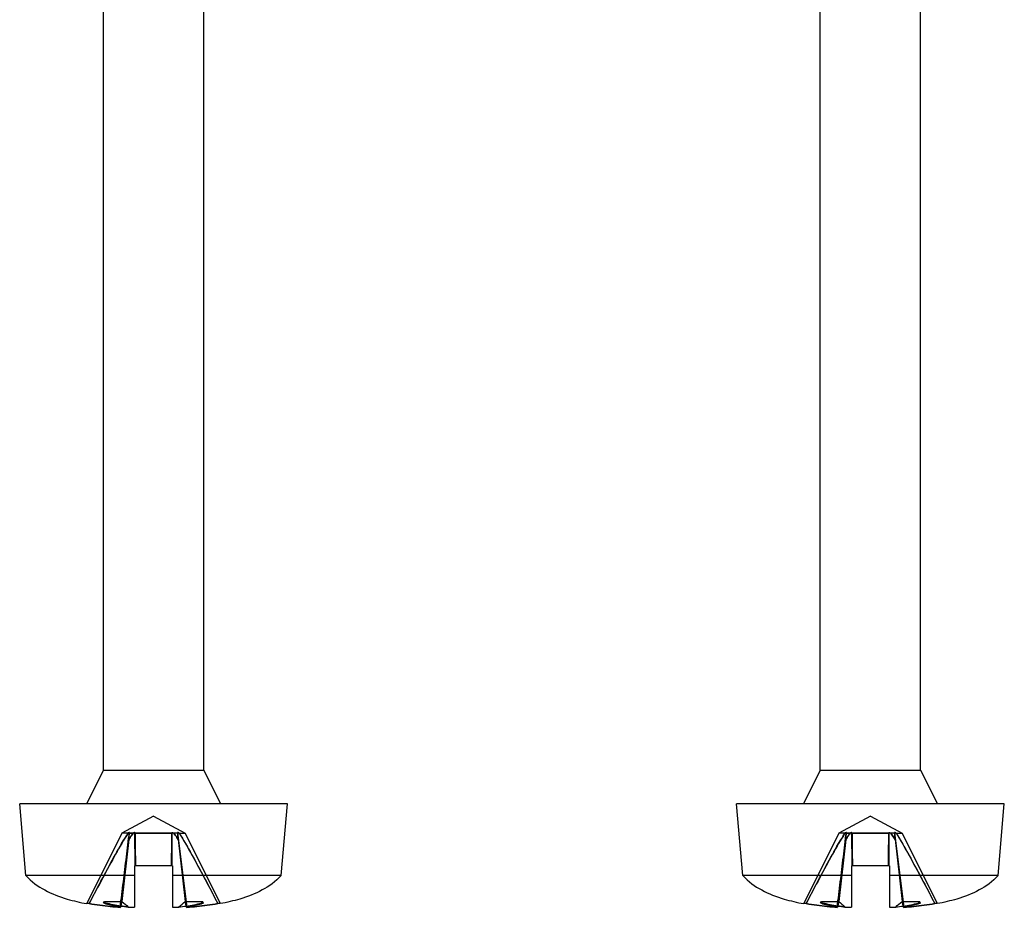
# Model space of a CAD drawing. Header units: millimetres. Extents: x 34 to 284, y 134 to 316.
# Tile 3 of 6: x 88 to 109, y 220 to 238. Entities that reach past the tile are written whole.
import ezdxf

# ---------------------------------------------------------------- set-up
doc = ezdxf.new("R2010")
doc.units = ezdxf.units.MM
doc.header["$LTSCALE"] = 29.133641
doc.layers.get('0').update_dxf_attribs({"linetype": 'CONTINUOUS'})

msp = doc.modelspace()

# ---------------------------------------------------------------- linework, layer by layer
at = {"color": 7}
for p, q in [((89.727, 222.562), (89.727, 246.862)), ((91.827, 222.562), (91.827, 246.862)), ((104.727, 222.562), (104.727, 246.862)), ((106.827, 222.562), (106.827, 246.862)), ((89.727, 222.562), (89.377, 221.862)), ((89.727, 222.562), (91.827, 222.562)), ((91.827, 222.562), (92.177, 221.862)), ((104.727, 222.562), (104.377, 221.862)), ((104.727, 222.562), (106.827, 222.562)), ((106.827, 222.562), (107.177, 221.862)), ((88.108, 220.362), (87.977, 221.862)), ((93.577, 221.862), (87.977, 221.862)), ((93.446, 220.362), (93.577, 221.862)), ((103.108, 220.362), (102.977, 221.862)), ((108.577, 221.862), (102.977, 221.862)), ((108.446, 220.362), (108.577, 221.862)), ((90.777, 221.598), (90.117, 221.247)), ((90.777, 221.598), (91.437, 221.247)), ((105.777, 221.598), (105.117, 221.247)), ((105.777, 221.598), (106.437, 221.247)), ((90.117, 221.247), (89.38, 219.769)), ((90.243, 221.247), (90.117, 221.247)), ((90.391, 220.562), (90.389, 221.259)), ((90.39, 221.247), (90.389, 221.259)), ((90.391, 221.256), (90.392, 221.247)), ((90.391, 221.256), (90.393, 220.562)), ((91.159, 220.562), (91.161, 221.26)), ((91.16, 221.247), (91.161, 221.26)), ((91.163, 221.26), (91.161, 220.562)), ((91.162, 221.247), (91.163, 221.26)), ((91.281, 221.261), (91.474, 219.692)), ((91.312, 221.247), (91.437, 221.247)), ((91.437, 221.247), (92.174, 219.769)), ((105.117, 221.247), (104.38, 219.769)), ((105.243, 221.247), (105.117, 221.247)), ((105.391, 220.562), (105.389, 221.259)), ((105.39, 221.247), (105.389, 221.259)), ((105.391, 221.256), (105.392, 221.247)), ((105.391, 221.256), (105.393, 220.562)), ((106.159, 220.562), (106.161, 221.26)), ((106.16, 221.247), (106.161, 221.26)), ((106.163, 221.26), (106.161, 220.562)), ((106.162, 221.247), (106.163, 221.26)), ((106.281, 221.261), (106.474, 219.692)), ((106.312, 221.247), (106.437, 221.247)), ((106.437, 221.247), (107.174, 219.769)), ((90.112, 219.812), (90.262, 221.109)), ((90.262, 221.109), (90.112, 219.812)), ((91.292, 221.109), (91.442, 219.812)), ((91.292, 221.109), (91.442, 219.812)), ((105.112, 219.812), (105.262, 221.109)), ((105.262, 221.109), (105.112, 219.812)), ((106.292, 221.109), (106.442, 219.812)), ((106.292, 221.109), (106.442, 219.812)), ((90.377, 220.562), (90.377, 219.693)), ((91.177, 220.562), (90.377, 220.562)), ((91.177, 220.562), (91.177, 219.693)), ((105.377, 220.562), (105.377, 219.693)), ((106.177, 220.562), (105.377, 220.562)), ((106.177, 220.562), (106.177, 219.693)), ((90.377, 220.362), (88.108, 220.362)), ((93.446, 220.362), (91.177, 220.362)), ((105.377, 220.362), (103.108, 220.362)), ((108.446, 220.362), (106.177, 220.362)), ((89.729, 219.78), (89.752, 219.812)), ((89.752, 219.812), (90.112, 219.812)), ((89.775, 219.78), (89.752, 219.812)), ((91.442, 219.812), (91.802, 219.812)), ((91.779, 219.78), (91.802, 219.812)), ((91.825, 219.78), (91.802, 219.812)), ((104.729, 219.78), (104.752, 219.812)), ((104.752, 219.812), (105.112, 219.812)), ((104.775, 219.78), (104.752, 219.812)), ((106.442, 219.812), (106.802, 219.812)), ((106.779, 219.78), (106.802, 219.812)), ((106.825, 219.78), (106.802, 219.812)), ((89.431, 219.769), (89.38, 219.769)), ((92.174, 219.769), (92.123, 219.769)), ((104.431, 219.769), (104.38, 219.769)), ((107.174, 219.769), (107.123, 219.769))]:
    msp.add_line(p, q, dxfattribs=at)
for centre, radius, start, end in [((113.693, 214.953), 24.076, 168.3568, 168.633), ((112.985, 215.098), 23.354, 168.3538, 168.6386), ((145.195, 286.361), 86.388, 230.38509, 230.50354), ((143.482, 284.286), 83.697, 230.38261, 230.50488), ((36.351, 286.371), 86.4, 309.49643, 309.61489), ((38.196, 284.136), 83.502, 309.49494, 309.61749), ((67.862, 214.954), 24.075, 11.367, 11.6432), ((68.546, 215.093), 23.377, 11.3616, 11.6461), ((128.693, 214.953), 24.076, 168.3568, 168.633), ((127.985, 215.098), 23.354, 168.3538, 168.6386), ((160.195, 286.361), 86.388, 230.38509, 230.50354), ((158.482, 284.286), 83.697, 230.38261, 230.50488), ((51.351, 286.371), 86.4, 309.49643, 309.61489), ((53.196, 284.136), 83.502, 309.49494, 309.61749), ((82.862, 214.954), 24.075, 11.367, 11.6432), ((83.546, 215.093), 23.377, 11.3616, 11.6461), ((90.706, 228.724), 9.037, 267.1065, 267.9124), ((90.699, 228.568), 8.881, 267.0999, 267.9195), ((90.848, 228.725), 9.038, 272.0876, 272.8925), ((90.856, 228.54), 8.853, 272.0795, 272.9017), ((105.706, 228.724), 9.037, 267.1065, 267.9124), ((105.699, 228.568), 8.881, 267.0999, 267.9195), ((105.848, 228.725), 9.038, 272.0876, 272.8925), ((105.856, 228.54), 8.853, 272.0795, 272.9017)]:
    msp.add_arc(centre, radius, start, end, dxfattribs=at)
for points, knots in [([(89.43, 219.769), (89.524, 219.949), (89.705, 220.294), (89.971, 220.789), (90.151, 221.101), (90.242, 221.247)], [0, 0, 0, 0, 0.360218, 0.69308, 1, 1, 1, 1]), ([(90.243, 221.247), (90.153, 221.102), (89.973, 220.792), (89.706, 220.297), (89.525, 219.95), (89.431, 219.769)], [0, 0, 0, 0, 0.304086, 0.637262, 1, 1, 1, 1]), ([(90.08, 219.692), (90.102, 219.87), (90.145, 220.222), (90.209, 220.745), (90.251, 221.089), (90.272, 221.26)], [0, 0, 0, 0, 0.340488, 0.674113, 1, 1, 1, 1]), ([(90.272, 221.259), (90.25, 221.082), (90.206, 220.733), (90.143, 220.21), (90.101, 219.864), (90.08, 219.693)], [0, 0, 0, 0, 0.337484, 0.670619, 1, 1, 1, 1]), ([(90.242, 221.247), (90.245, 221.249), (90.252, 221.251), (90.262, 221.256), (90.268, 221.258), (90.272, 221.26)], [0, 0, 0, 0, 0.340739, 0.660781, 1, 1, 1, 1]), ([(90.272, 221.259), (90.269, 221.257), (90.262, 221.255), (90.253, 221.251), (90.246, 221.249), (90.243, 221.247)], [0, 0, 0, 0, 0.331352, 0.661306, 1, 1, 1, 1]), ([(90.262, 221.109), (90.271, 221.125), (90.291, 221.156), (90.321, 221.202), (90.341, 221.232), (90.352, 221.247)], [0, 0, 0, 0, 0.334443, 0.666015, 1, 1, 1, 1]), ([(90.262, 221.109), (90.263, 221.125), (90.266, 221.156), (90.27, 221.202), (90.271, 221.232), (90.273, 221.247)], [0, 0, 0, 0, 0.338114, 0.670628, 1, 1, 1, 1]), ([(90.352, 221.247), (90.342, 221.232), (90.32, 221.202), (90.291, 221.156), (90.271, 221.125), (90.262, 221.109)], [0, 0, 0, 0, 0.334144, 0.665554, 1, 1, 1, 1]), ([(90.262, 221.109), (90.263, 221.124), (90.265, 221.155), (90.27, 221.202), (90.271, 221.232), (90.272, 221.247)], [0, 0, 0, 0, 0.338176, 0.670668, 1, 1, 1, 1]), ([(90.271, 221.259), (90.272, 221.258), (90.273, 221.255), (90.273, 221.251), (90.273, 221.249), (90.273, 221.247)], [0, 0, 0, 0, 0.314689, 0.630966, 1, 1, 1, 1]), ([(90.272, 221.26), (90.272, 221.258), (90.273, 221.256), (90.273, 221.252), (90.273, 221.249), (90.273, 221.247)], [0, 0, 0, 0, 0.306361, 0.639633, 1, 1, 1, 1]), ([(90.352, 221.247), (90.343, 221.247), (90.324, 221.247), (90.298, 221.247), (90.281, 221.247), (90.273, 221.247)], [0, 0, 0, 0, 0.346531, 0.701897, 1, 1, 1, 1]), ([(90.273, 221.247), (90.281, 221.247), (90.298, 221.247), (90.324, 221.247), (90.343, 221.247), (90.352, 221.247)], [0, 0, 0, 0, 0.296315, 0.653402, 1, 1, 1, 1]), ([(90.389, 221.259), (90.385, 221.258), (90.377, 221.256), (90.364, 221.251), (90.356, 221.249), (90.352, 221.247)], [0, 0, 0, 0, 0.333094, 0.663431, 1, 1, 1, 1]), ([(90.352, 221.247), (90.356, 221.249), (90.364, 221.251), (90.376, 221.256), (90.384, 221.257), (90.388, 221.258)], [0, 0, 0, 0, 0.354234, 0.669812, 1, 1, 1, 1]), ([(90.398, 220.562), (90.397, 220.643), (90.395, 220.8), (90.392, 221.028), (90.391, 221.176), (90.39, 221.247)], [0, 0, 0, 0, 0.353781, 0.687636, 1, 1, 1, 1]), ([(90.777, 221.247), (90.732, 221.247), (90.642, 221.247), (90.513, 221.247), (90.429, 221.247), (90.39, 221.247)], [0, 0, 0, 0, 0.351769, 0.691055, 1, 1, 1, 1]), ([(90.392, 221.247), (90.393, 221.176), (90.394, 221.029), (90.396, 220.801), (90.398, 220.643), (90.399, 220.562)], [0, 0, 0, 0, 0.311331, 0.645251, 1, 1, 1, 1]), ([(90.392, 221.247), (90.431, 221.247), (90.515, 221.247), (90.643, 221.247), (90.732, 221.247), (90.777, 221.247)], [0, 0, 0, 0, 0.308236, 0.650004, 1, 1, 1, 1]), ([(91.162, 221.247), (91.123, 221.247), (91.039, 221.247), (90.911, 221.247), (90.822, 221.247), (90.777, 221.247)], [0, 0, 0, 0, 0.308263, 0.649915, 1, 1, 1, 1]), ([(90.777, 221.247), (90.822, 221.247), (90.91, 221.247), (91.038, 221.247), (91.121, 221.247), (91.16, 221.247)], [0, 0, 0, 0, 0.351004, 0.69028, 1, 1, 1, 1]), ([(91.154, 220.562), (91.155, 220.643), (91.156, 220.8), (91.158, 221.028), (91.159, 221.176), (91.16, 221.247)], [0, 0, 0, 0, 0.353264, 0.687069, 1, 1, 1, 1]), ([(91.162, 221.247), (91.161, 221.176), (91.16, 221.029), (91.158, 220.801), (91.156, 220.643), (91.155, 220.562)], [0, 0, 0, 0, 0.311337, 0.64526, 1, 1, 1, 1]), ([(91.161, 221.26), (91.165, 221.259), (91.174, 221.257), (91.188, 221.252), (91.197, 221.249), (91.202, 221.247)], [0, 0, 0, 0, 0.332304, 0.645841, 1, 1, 1, 1]), ([(91.162, 221.26), (91.167, 221.259), (91.176, 221.256), (91.189, 221.252), (91.197, 221.249), (91.202, 221.247)], [0, 0, 0, 0, 0.338668, 0.657585, 1, 1, 1, 1]), ([(91.292, 221.109), (91.282, 221.125), (91.263, 221.156), (91.233, 221.202), (91.212, 221.232), (91.202, 221.247)], [0, 0, 0, 0, 0.334665, 0.666066, 1, 1, 1, 1]), ([(91.202, 221.247), (91.212, 221.232), (91.233, 221.202), (91.263, 221.156), (91.282, 221.125), (91.292, 221.109)], [0, 0, 0, 0, 0.333966, 0.66553, 1, 1, 1, 1]), ([(91.281, 221.247), (91.273, 221.247), (91.256, 221.247), (91.23, 221.247), (91.211, 221.247), (91.202, 221.247)], [0, 0, 0, 0, 0.29645, 0.653625, 1, 1, 1, 1]), ([(91.281, 221.247), (91.273, 221.247), (91.256, 221.247), (91.23, 221.247), (91.211, 221.247), (91.202, 221.247)], [0, 0, 0, 0, 0.302138, 0.658191, 1, 1, 1, 1]), ([(91.281, 221.247), (91.281, 221.249), (91.281, 221.252), (91.281, 221.256), (91.281, 221.259), (91.281, 221.261)], [0, 0, 0, 0, 0.350159, 0.665793, 1, 1, 1, 1]), ([(91.281, 221.261), (91.285, 221.26), (91.292, 221.256), (91.303, 221.252), (91.31, 221.249), (91.313, 221.247)], [0, 0, 0, 0, 0.345123, 0.660267, 1, 1, 1, 1]), ([(91.282, 221.26), (91.282, 221.258), (91.281, 221.256), (91.281, 221.252), (91.281, 221.249), (91.281, 221.247)], [0, 0, 0, 0, 0.313633, 0.647577, 1, 1, 1, 1]), ([(91.281, 221.247), (91.283, 221.232), (91.284, 221.202), (91.288, 221.156), (91.291, 221.125), (91.292, 221.109)], [0, 0, 0, 0, 0.329115, 0.661617, 1, 1, 1, 1]), ([(91.292, 221.109), (91.291, 221.125), (91.288, 221.156), (91.284, 221.202), (91.283, 221.232), (91.281, 221.247)], [0, 0, 0, 0, 0.338114, 0.670628, 1, 1, 1, 1]), ([(91.474, 219.692), (91.452, 219.87), (91.409, 220.222), (91.345, 220.745), (91.303, 221.089), (91.282, 221.26)], [0, 0, 0, 0, 0.340488, 0.674113, 1, 1, 1, 1]), ([(91.312, 221.247), (91.309, 221.249), (91.302, 221.251), (91.292, 221.256), (91.285, 221.258), (91.282, 221.26)], [0, 0, 0, 0, 0.340741, 0.660778, 1, 1, 1, 1]), ([(91.312, 221.247), (91.407, 221.094), (91.59, 220.775), (91.857, 220.28), (92.034, 219.942), (92.123, 219.769)], [0, 0, 0, 0, 0.321096, 0.653892, 1, 1, 1, 1]), ([(91.313, 221.247), (91.404, 221.102), (91.582, 220.791), (91.848, 220.296), (92.03, 219.95), (92.123, 219.769)], [0, 0, 0, 0, 0.304569, 0.63775, 1, 1, 1, 1]), ([(104.43, 219.769), (104.524, 219.949), (104.705, 220.294), (104.971, 220.789), (105.151, 221.101), (105.242, 221.247)], [0, 0, 0, 0, 0.360218, 0.69308, 1, 1, 1, 1]), ([(105.243, 221.247), (105.153, 221.102), (104.973, 220.792), (104.706, 220.297), (104.525, 219.95), (104.431, 219.769)], [0, 0, 0, 0, 0.304086, 0.637262, 1, 1, 1, 1]), ([(105.08, 219.692), (105.102, 219.87), (105.145, 220.222), (105.209, 220.745), (105.251, 221.089), (105.272, 221.26)], [0, 0, 0, 0, 0.340488, 0.674113, 1, 1, 1, 1]), ([(105.272, 221.259), (105.25, 221.082), (105.206, 220.733), (105.143, 220.21), (105.101, 219.864), (105.08, 219.693)], [0, 0, 0, 0, 0.337484, 0.670619, 1, 1, 1, 1]), ([(105.242, 221.247), (105.245, 221.249), (105.252, 221.251), (105.262, 221.256), (105.268, 221.258), (105.272, 221.26)], [0, 0, 0, 0, 0.340739, 0.660781, 1, 1, 1, 1]), ([(105.272, 221.259), (105.269, 221.257), (105.262, 221.255), (105.253, 221.251), (105.246, 221.249), (105.243, 221.247)], [0, 0, 0, 0, 0.331352, 0.661306, 1, 1, 1, 1]), ([(105.262, 221.109), (105.271, 221.125), (105.291, 221.156), (105.321, 221.202), (105.341, 221.232), (105.352, 221.247)], [0, 0, 0, 0, 0.334443, 0.666015, 1, 1, 1, 1]), ([(105.262, 221.109), (105.263, 221.125), (105.266, 221.156), (105.27, 221.202), (105.271, 221.232), (105.273, 221.247)], [0, 0, 0, 0, 0.338114, 0.670628, 1, 1, 1, 1]), ([(105.352, 221.247), (105.342, 221.232), (105.32, 221.202), (105.291, 221.156), (105.271, 221.125), (105.262, 221.109)], [0, 0, 0, 0, 0.334144, 0.665554, 1, 1, 1, 1]), ([(105.262, 221.109), (105.263, 221.124), (105.265, 221.155), (105.27, 221.202), (105.271, 221.232), (105.272, 221.247)], [0, 0, 0, 0, 0.338176, 0.670668, 1, 1, 1, 1]), ([(105.271, 221.259), (105.272, 221.258), (105.273, 221.255), (105.273, 221.251), (105.273, 221.249), (105.273, 221.247)], [0, 0, 0, 0, 0.314689, 0.630966, 1, 1, 1, 1]), ([(105.272, 221.26), (105.272, 221.258), (105.273, 221.256), (105.273, 221.252), (105.273, 221.249), (105.273, 221.247)], [0, 0, 0, 0, 0.306361, 0.639633, 1, 1, 1, 1]), ([(105.352, 221.247), (105.343, 221.247), (105.324, 221.247), (105.298, 221.247), (105.281, 221.247), (105.273, 221.247)], [0, 0, 0, 0, 0.346531, 0.701897, 1, 1, 1, 1]), ([(105.273, 221.247), (105.281, 221.247), (105.298, 221.247), (105.324, 221.247), (105.343, 221.247), (105.352, 221.247)], [0, 0, 0, 0, 0.296315, 0.653402, 1, 1, 1, 1]), ([(105.389, 221.259), (105.385, 221.258), (105.377, 221.256), (105.364, 221.251), (105.356, 221.249), (105.352, 221.247)], [0, 0, 0, 0, 0.333094, 0.663431, 1, 1, 1, 1]), ([(105.352, 221.247), (105.356, 221.249), (105.364, 221.251), (105.376, 221.256), (105.384, 221.257), (105.388, 221.258)], [0, 0, 0, 0, 0.354234, 0.669812, 1, 1, 1, 1]), ([(105.398, 220.562), (105.397, 220.643), (105.395, 220.8), (105.392, 221.028), (105.391, 221.176), (105.39, 221.247)], [0, 0, 0, 0, 0.353781, 0.687636, 1, 1, 1, 1]), ([(105.777, 221.247), (105.732, 221.247), (105.642, 221.247), (105.513, 221.247), (105.429, 221.247), (105.39, 221.247)], [0, 0, 0, 0, 0.351769, 0.691055, 1, 1, 1, 1]), ([(105.392, 221.247), (105.393, 221.176), (105.394, 221.029), (105.396, 220.801), (105.398, 220.643), (105.399, 220.562)], [0, 0, 0, 0, 0.311331, 0.645251, 1, 1, 1, 1]), ([(105.392, 221.247), (105.431, 221.247), (105.515, 221.247), (105.643, 221.247), (105.732, 221.247), (105.777, 221.247)], [0, 0, 0, 0, 0.308236, 0.650004, 1, 1, 1, 1]), ([(106.162, 221.247), (106.123, 221.247), (106.039, 221.247), (105.911, 221.247), (105.822, 221.247), (105.777, 221.247)], [0, 0, 0, 0, 0.308263, 0.649915, 1, 1, 1, 1]), ([(105.777, 221.247), (105.822, 221.247), (105.91, 221.247), (106.038, 221.247), (106.121, 221.247), (106.16, 221.247)], [0, 0, 0, 0, 0.351004, 0.69028, 1, 1, 1, 1]), ([(106.154, 220.562), (106.155, 220.643), (106.156, 220.8), (106.158, 221.028), (106.159, 221.176), (106.16, 221.247)], [0, 0, 0, 0, 0.353264, 0.687069, 1, 1, 1, 1]), ([(106.162, 221.247), (106.161, 221.176), (106.16, 221.029), (106.158, 220.801), (106.156, 220.643), (106.155, 220.562)], [0, 0, 0, 0, 0.311337, 0.64526, 1, 1, 1, 1]), ([(106.161, 221.26), (106.165, 221.259), (106.174, 221.257), (106.188, 221.252), (106.197, 221.249), (106.202, 221.247)], [0, 0, 0, 0, 0.332304, 0.645841, 1, 1, 1, 1]), ([(106.162, 221.26), (106.167, 221.259), (106.176, 221.256), (106.189, 221.252), (106.197, 221.249), (106.202, 221.247)], [0, 0, 0, 0, 0.338668, 0.657585, 1, 1, 1, 1]), ([(106.292, 221.109), (106.282, 221.125), (106.263, 221.156), (106.233, 221.202), (106.212, 221.232), (106.202, 221.247)], [0, 0, 0, 0, 0.334665, 0.666066, 1, 1, 1, 1]), ([(106.202, 221.247), (106.212, 221.232), (106.233, 221.202), (106.263, 221.156), (106.282, 221.125), (106.292, 221.109)], [0, 0, 0, 0, 0.333966, 0.66553, 1, 1, 1, 1]), ([(106.281, 221.247), (106.273, 221.247), (106.256, 221.247), (106.23, 221.247), (106.211, 221.247), (106.202, 221.247)], [0, 0, 0, 0, 0.29645, 0.653625, 1, 1, 1, 1]), ([(106.281, 221.247), (106.273, 221.247), (106.256, 221.247), (106.23, 221.247), (106.211, 221.247), (106.202, 221.247)], [0, 0, 0, 0, 0.302138, 0.658191, 1, 1, 1, 1]), ([(106.281, 221.247), (106.281, 221.249), (106.281, 221.252), (106.281, 221.256), (106.281, 221.259), (106.281, 221.261)], [0, 0, 0, 0, 0.350159, 0.665793, 1, 1, 1, 1]), ([(106.281, 221.261), (106.285, 221.26), (106.292, 221.256), (106.303, 221.252), (106.31, 221.249), (106.313, 221.247)], [0, 0, 0, 0, 0.345123, 0.660267, 1, 1, 1, 1]), ([(106.282, 221.26), (106.282, 221.258), (106.281, 221.256), (106.281, 221.252), (106.281, 221.249), (106.281, 221.247)], [0, 0, 0, 0, 0.313633, 0.647577, 1, 1, 1, 1]), ([(106.281, 221.247), (106.283, 221.232), (106.284, 221.202), (106.288, 221.156), (106.291, 221.125), (106.292, 221.109)], [0, 0, 0, 0, 0.329115, 0.661617, 1, 1, 1, 1]), ([(106.292, 221.109), (106.291, 221.125), (106.288, 221.156), (106.284, 221.202), (106.283, 221.232), (106.281, 221.247)], [0, 0, 0, 0, 0.338114, 0.670628, 1, 1, 1, 1]), ([(106.474, 219.692), (106.452, 219.87), (106.409, 220.222), (106.345, 220.745), (106.303, 221.089), (106.282, 221.26)], [0, 0, 0, 0, 0.340488, 0.674113, 1, 1, 1, 1]), ([(106.312, 221.247), (106.309, 221.249), (106.302, 221.251), (106.292, 221.256), (106.285, 221.258), (106.282, 221.26)], [0, 0, 0, 0, 0.340741, 0.660778, 1, 1, 1, 1]), ([(106.312, 221.247), (106.407, 221.094), (106.59, 220.775), (106.857, 220.28), (107.034, 219.942), (107.123, 219.769)], [0, 0, 0, 0, 0.321096, 0.653892, 1, 1, 1, 1]), ([(106.313, 221.247), (106.404, 221.102), (106.582, 220.791), (106.848, 220.296), (107.03, 219.95), (107.123, 219.769)], [0, 0, 0, 0, 0.304569, 0.63775, 1, 1, 1, 1]), ([(88.108, 220.362), (88.224, 220.227), (88.498, 220.033), (88.936, 219.866), (89.241, 219.795), (89.38, 219.769)], [0, 0, 0, 0, 0.345765, 0.706356, 1, 1, 1, 1]), ([(93.446, 220.362), (93.33, 220.227), (93.055, 220.033), (92.618, 219.866), (92.313, 219.795), (92.174, 219.769)], [0, 0, 0, 0, 0.345765, 0.706356, 1, 1, 1, 1]), ([(103.108, 220.362), (103.224, 220.227), (103.498, 220.033), (103.936, 219.866), (104.241, 219.795), (104.38, 219.769)], [0, 0, 0, 0, 0.345765, 0.706356, 1, 1, 1, 1]), ([(108.446, 220.362), (108.33, 220.227), (108.055, 220.033), (107.618, 219.866), (107.313, 219.795), (107.174, 219.769)], [0, 0, 0, 0, 0.345765, 0.706356, 1, 1, 1, 1]), ([(89.43, 219.769), (89.505, 219.756), (89.652, 219.734), (89.869, 219.709), (90.011, 219.697), (90.08, 219.692)], [0, 0, 0, 0, 0.349118, 0.681955, 1, 1, 1, 1]), ([(90.08, 219.693), (90.009, 219.698), (89.866, 219.709), (89.65, 219.734), (89.504, 219.756), (89.431, 219.769)], [0, 0, 0, 0, 0.324814, 0.657235, 1, 1, 1, 1]), ([(90.089, 219.699), (90.046, 219.705), (89.962, 219.718), (89.841, 219.744), (89.765, 219.767), (89.729, 219.78)], [0, 0, 0, 0, 0.355158, 0.688273, 1, 1, 1, 1]), ([(89.775, 219.78), (89.77, 219.78), (89.759, 219.78), (89.744, 219.78), (89.734, 219.78), (89.729, 219.78)], [0, 0, 0, 0, 0.334163, 0.665837, 1, 1, 1, 1]), ([(89.775, 219.78), (89.827, 219.768), (89.932, 219.745), (90.09, 219.719), (90.197, 219.705), (90.25, 219.699)], [0, 0, 0, 0, 0.333669, 0.66619, 1, 1, 1, 1]), ([(90.25, 219.699), (90.197, 219.705), (90.09, 219.719), (89.932, 219.745), (89.827, 219.768), (89.775, 219.78)], [0, 0, 0, 0, 0.333797, 0.666338, 1, 1, 1, 1]), ([(90.08, 219.692), (90.082, 219.694), (90.085, 219.696), (90.088, 219.698), (90.089, 219.699)], [0, 0, 0, 0, 0.639789, 1, 1, 1, 1]), ([(90.089, 219.699), (90.088, 219.698), (90.085, 219.696), (90.082, 219.694), (90.08, 219.693)], [0, 0, 0, 0, 0.360011, 1, 1, 1, 1]), ([(91.304, 219.699), (91.357, 219.705), (91.463, 219.719), (91.622, 219.745), (91.727, 219.768), (91.779, 219.78)], [0, 0, 0, 0, 0.33379, 0.666329, 1, 1, 1, 1]), ([(91.825, 219.78), (91.789, 219.767), (91.713, 219.744), (91.592, 219.718), (91.508, 219.705), (91.465, 219.699)], [0, 0, 0, 0, 0.311733, 0.644819, 1, 1, 1, 1]), ([(91.465, 219.699), (91.466, 219.698), (91.469, 219.696), (91.472, 219.694), (91.474, 219.692)], [0, 0, 0, 0, 0.360521, 1, 1, 1, 1]), ([(91.474, 219.692), (91.472, 219.694), (91.469, 219.696), (91.466, 219.698), (91.465, 219.699)], [0, 0, 0, 0, 0.639789, 1, 1, 1, 1]), ([(91.474, 219.692), (91.545, 219.697), (91.688, 219.709), (91.904, 219.734), (92.05, 219.756), (92.123, 219.769)], [0, 0, 0, 0, 0.324739, 0.657198, 1, 1, 1, 1]), ([(92.123, 219.769), (92.048, 219.756), (91.901, 219.734), (91.685, 219.709), (91.543, 219.697), (91.474, 219.692)], [0, 0, 0, 0, 0.349118, 0.681955, 1, 1, 1, 1]), ([(91.779, 219.78), (91.784, 219.78), (91.795, 219.78), (91.81, 219.78), (91.82, 219.78), (91.825, 219.78)], [0, 0, 0, 0, 0.334163, 0.665837, 1, 1, 1, 1]), ([(104.43, 219.769), (104.505, 219.756), (104.652, 219.734), (104.869, 219.709), (105.011, 219.697), (105.08, 219.692)], [0, 0, 0, 0, 0.349118, 0.681955, 1, 1, 1, 1]), ([(105.08, 219.693), (105.009, 219.698), (104.866, 219.709), (104.65, 219.734), (104.504, 219.756), (104.431, 219.769)], [0, 0, 0, 0, 0.324814, 0.657235, 1, 1, 1, 1]), ([(105.089, 219.699), (105.046, 219.705), (104.962, 219.718), (104.841, 219.744), (104.765, 219.767), (104.729, 219.78)], [0, 0, 0, 0, 0.355158, 0.688273, 1, 1, 1, 1]), ([(104.775, 219.78), (104.77, 219.78), (104.759, 219.78), (104.744, 219.78), (104.734, 219.78), (104.729, 219.78)], [0, 0, 0, 0, 0.334163, 0.665837, 1, 1, 1, 1]), ([(104.775, 219.78), (104.827, 219.768), (104.932, 219.745), (105.09, 219.719), (105.197, 219.705), (105.25, 219.699)], [0, 0, 0, 0, 0.333669, 0.66619, 1, 1, 1, 1]), ([(105.25, 219.699), (105.197, 219.705), (105.09, 219.719), (104.932, 219.745), (104.827, 219.768), (104.775, 219.78)], [0, 0, 0, 0, 0.333797, 0.666338, 1, 1, 1, 1]), ([(105.08, 219.692), (105.082, 219.694), (105.085, 219.696), (105.088, 219.698), (105.089, 219.699)], [0, 0, 0, 0, 0.639789, 1, 1, 1, 1]), ([(105.089, 219.699), (105.088, 219.698), (105.085, 219.696), (105.082, 219.694), (105.08, 219.693)], [0, 0, 0, 0, 0.360011, 1, 1, 1, 1]), ([(106.304, 219.699), (106.357, 219.705), (106.463, 219.719), (106.622, 219.745), (106.727, 219.768), (106.779, 219.78)], [0, 0, 0, 0, 0.33379, 0.666329, 1, 1, 1, 1]), ([(106.825, 219.78), (106.789, 219.767), (106.713, 219.744), (106.592, 219.718), (106.508, 219.705), (106.465, 219.699)], [0, 0, 0, 0, 0.311733, 0.644819, 1, 1, 1, 1]), ([(106.465, 219.699), (106.466, 219.698), (106.469, 219.696), (106.472, 219.694), (106.474, 219.692)], [0, 0, 0, 0, 0.360521, 1, 1, 1, 1]), ([(106.474, 219.692), (106.472, 219.694), (106.469, 219.696), (106.466, 219.698), (106.465, 219.699)], [0, 0, 0, 0, 0.639789, 1, 1, 1, 1]), ([(106.474, 219.692), (106.545, 219.697), (106.688, 219.709), (106.904, 219.734), (107.05, 219.756), (107.123, 219.769)], [0, 0, 0, 0, 0.324739, 0.657198, 1, 1, 1, 1]), ([(107.123, 219.769), (107.048, 219.756), (106.901, 219.734), (106.685, 219.709), (106.543, 219.697), (106.474, 219.692)], [0, 0, 0, 0, 0.349118, 0.681955, 1, 1, 1, 1]), ([(106.779, 219.78), (106.784, 219.78), (106.795, 219.78), (106.81, 219.78), (106.82, 219.78), (106.825, 219.78)], [0, 0, 0, 0, 0.334163, 0.665837, 1, 1, 1, 1])]:
    msp.add_open_spline(points, degree=3, knots=knots, dxfattribs=at)

doc.saveas('drawing.dxf')
